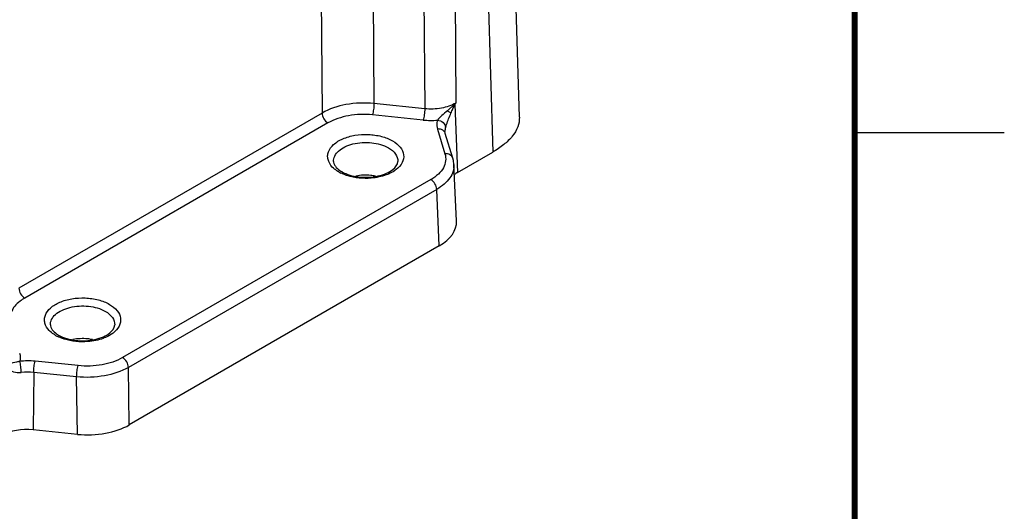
# Model space of a CAD drawing. Header units: inches. Extents: x 0 to 34, y 0 to 22.
# Tile 95 of 103: x 30.7 to 34, y 15.2 to 16.9. Entities that reach past the tile are written whole.
import ezdxf

# ---------------------------------------------------------------- set-up
doc = ezdxf.new("R2010")
doc.units = ezdxf.units.IN
doc.header["$LTSCALE"] = 1.87
doc.header["$MEASUREMENT"] = 0
doc.layers.get('0').update_dxf_attribs({"linetype": 'CONTINUOUS'})

msp = doc.modelspace()

# ---------------------------------------------------------------- linework, layer by layer
at = {"color": 7, "linetype": 'CONTINUOUS'}
for p, q in [((32.3788, 16.5512), (32.342, 17.7671)), ((32.2532, 17.6503), (32.2899, 16.4347)), ((31.8853, 17.5944), (31.8925, 16.5968)), ((32.1592, 17.5961), (32.1664, 16.5984)), ((31.712, 17.5629), (31.7191, 16.5652)), ((32.0552, 17.5771), (32.0624, 16.5795)), ((32.0624, 16.5795), (31.8925, 16.5968)), ((32.1618, 16.5942), (32.138, 16.5727)), ((32.1664, 16.5984), (32.1618, 16.5942)), ((32.1618, 16.5942), (32.1629, 16.5932)), ((32.1629, 16.5932), (32.1664, 16.5984)), ((32.1629, 16.5932), (32.1724, 16.3668)), ((31.7191, 16.5652), (30.7055, 15.9799)), ((32.0576, 16.5417), (31.8877, 16.559)), ((31.7386, 16.5318), (30.7249, 15.9466)), ((32.1047, 16.5117), (32.13, 16.4288)), ((32.1563, 16.4143), (32.131, 16.4972)), ((32.1724, 16.3668), (32.2899, 16.4347)), ((32.1686, 16.2043), (32.16, 16.3932)), ((32.083, 16.3428), (31.0524, 15.7477)), ((32.1025, 16.3098), (31.0719, 15.7148)), ((32.1111, 16.121), (32.1025, 16.3098)), ((32.1111, 16.121), (31.0746, 15.5226)), ((30.9034, 15.7206), (30.7599, 15.7352)), ((31.0746, 15.5226), (31.0719, 15.7148)), ((30.7551, 15.6978), (30.753, 15.5061)), ((30.8986, 15.6832), (30.7551, 15.6978)), ((30.9013, 15.491), (30.8986, 15.6832)), ((30.9013, 15.491), (30.753, 15.5061))]:
    msp.add_line(p, q, dxfattribs=at)
at = {"color": 2, "linetype": 'CONTINUOUS'}
msp.add_line((33.5, 16.5), (34, 16.5), dxfattribs=at)
at = {"color": 7, "linetype": 'CONTINUOUS', "const_width": 0.02}
msp.add_lwpolyline([(33.5, 0.5), (33.5, 21.5)], dxfattribs=at)
at = {"color": 7, "linetype": 'CONTINUOUS'}
for points in [[(32.131, 16.4972), (32.1305, 16.4991), (32.13, 16.5029)], [(32.16, 16.3932), (32.1583, 16.4068), (32.1563, 16.4143)]]:
    msp.add_lwpolyline(points, dxfattribs=at)
for centre, radius, start, end in [((32.0829, 16.791), 0.2506, 264.1952, 275.0146), ((31.8381, 16.4778), 0.1265, 240.0386, 243.774), ((31.8306, 16.4487), 0.0918, 235.1447, 240.0631), ((30.8916, 15.9312), 0.1265, 240.0386, 243.774), ((30.884, 15.9022), 0.0918, 235.1447, 240.0631), ((30.7346, 15.4863), 0.2502, 84.2008, 95.995), ((30.7349, 15.4982), 0.2006, 84.2376, 96.1641)]:
    msp.add_arc(centre, radius, start, end, dxfattribs=at)
for centre, major_axis, ratio, start_param, end_param in [((32.2559, 16.3186), (0.1182, 0), 0.577081, 2.35615, 2.504338), ((31.9717, 16.2014), (0.197, -0.0001), 0.577021, -0.784637, 0.026531), ((30.7324, 15.4389), (0.1181, 0), 0.577694, 1.395898, 2.355619), ((30.9354, 15.603), (0.1969, -0.0001), 0.577754, -1.744567, -0.785271)]:
    msp.add_ellipse(centre, major_axis=major_axis, ratio=ratio, start_param=start_param, end_param=end_param, dxfattribs=at)
for points, knots in [([(31.8925, 16.5968), (31.8615, 16.5999), (31.8014, 16.5978), (31.7436, 16.5793), (31.7191, 16.5652)], [0, 0, 0, 0, 0.524378, 1, 1, 1, 1]), ([(31.8925, 16.5968), (31.8925, 16.59), (31.8914, 16.5773), (31.8894, 16.5646), (31.8877, 16.559)], [0, 0, 0, 0, 0.534559, 1, 1, 1, 1]), ([(32.1664, 16.5984), (32.1517, 16.5899), (32.117, 16.5787), (32.0809, 16.5775), (32.0624, 16.5795)], [0, 0, 0, 0, 0.475795, 1, 1, 1, 1]), ([(32.15, 16.5649), (32.152, 16.5697), (32.1562, 16.5792), (32.1603, 16.5887), (32.1629, 16.5932)], [0, 0, 0, 0, 0.500053, 1, 1, 1, 1]), ([(31.7191, 16.5652), (31.7192, 16.5586), (31.7238, 16.5456), (31.7329, 16.5351), (31.7386, 16.5318)], [0, 0, 0, 0, 0.501121, 1, 1, 1, 1]), ([(31.8877, 16.559), (31.8611, 16.5617), (31.8094, 16.5599), (31.7597, 16.544), (31.7386, 16.5318)], [0, 0, 0, 0, 0.524326, 1, 1, 1, 1]), ([(32.0624, 16.5795), (32.0623, 16.5727), (32.0613, 16.56), (32.0593, 16.5474), (32.0576, 16.5417)], [0, 0, 0, 0, 0.534559, 1, 1, 1, 1]), ([(32.138, 16.5727), (32.132, 16.5674), (32.1205, 16.5574), (32.1094, 16.5469), (32.1048, 16.5414)], [0, 0, 0, 0, 0.528536, 1, 1, 1, 1]), ([(32.1319, 16.5168), (32.133, 16.5201), (32.1385, 16.5363), (32.1447, 16.5522), (32.15, 16.5649)], [0, 0, 0, 0, 0.202136, 1, 1, 1, 1]), ([(32.138, 16.5727), (32.1393, 16.572), (32.1434, 16.5696), (32.1475, 16.5671), (32.15, 16.5649)], [0, 0, 0, 0, 0.301602, 1, 1, 1, 1]), ([(32.1048, 16.5414), (32.1041, 16.539), (32.1017, 16.5292), (32.1025, 16.5188), (32.1047, 16.5117)], [0, 0, 0, 0, 0.253422, 1, 1, 1, 1]), ([(32.1048, 16.5414), (32.1117, 16.5407), (32.1245, 16.5354), (32.1317, 16.5228), (32.1319, 16.5167)], [0, 0, 0, 0, 0.530159, 1, 1, 1, 1]), ([(32.3788, 16.5512), (32.3791, 16.5402), (32.3748, 16.5169), (32.3555, 16.4855), (32.3263, 16.4577), (32.3027, 16.442), (32.2899, 16.4347)], [0, 0, 0, 0, 0.215176, 0.448972, 0.710751, 1, 1, 1, 1]), ([(31.7534, 16.3847), (31.7468, 16.3916), (31.7389, 16.4041), (31.737, 16.4226), (31.7411, 16.4412), (31.7581, 16.4629), (31.7896, 16.4812), (31.8296, 16.4923), (31.8737, 16.495), (31.9167, 16.4889), (31.9434, 16.4788), (31.9549, 16.4721)], [0, 0, 0, 0, 0.097959, 0.142932, 0.188421, 0.289817, 0.413693, 0.557584, 0.711643, 0.863117, 1, 1, 1, 1]), ([(32.131, 16.4972), (32.1301, 16.5001), (32.1266, 16.5057), (32.121, 16.509), (32.118, 16.5102)], [0, 0, 0, 0, 0.482503, 1, 1, 1, 1]), ([(31.7574, 16.4031), (31.7571, 16.4093), (31.7603, 16.423), (31.7746, 16.44), (31.796, 16.4535), (31.8331, 16.4663), (31.8839, 16.4691), (31.9242, 16.4583), (31.941, 16.4486)], [0, 0, 0, 0, 0.086928, 0.185861, 0.302889, 0.436814, 0.729001, 1, 1, 1, 1]), ([(31.9549, 16.4721), (31.9646, 16.4665), (31.9812, 16.4539), (31.9949, 16.4263), (31.9888, 16.3967), (31.975, 16.3824), (31.9668, 16.3761)], [0, 0, 0, 0, 0.28307, 0.516467, 0.739292, 1, 1, 1, 1]), ([(31.941, 16.4486), (31.9501, 16.4433), (31.9659, 16.4312), (31.9729, 16.4117), (31.9725, 16.4031)], [0, 0, 0, 0, 0.55151, 1, 1, 1, 1]), ([(32.13, 16.4288), (32.1323, 16.4213), (32.1339, 16.405), (32.1256, 16.3808), (32.1079, 16.3593), (32.092, 16.3479), (32.083, 16.3428)], [0, 0, 0, 0, 0.22179, 0.450344, 0.706406, 1, 1, 1, 1]), ([(32.1563, 16.4143), (32.1549, 16.4191), (32.1469, 16.4279), (32.1356, 16.4294), (32.13, 16.4288)], [0, 0, 0, 0, 0.466526, 1, 1, 1, 1]), ([(31.7573, 16.4031), (31.7574, 16.4022), (31.7578, 16.3982), (31.7592, 16.3943), (31.7607, 16.3916)], [0, 0, 0, 0, 0.22685, 1, 1, 1, 1]), ([(31.7848, 16.3692), (31.8018, 16.3593), (31.8431, 16.3483), (31.8951, 16.3503), (31.9337, 16.3625), (31.9583, 16.3762), (31.972, 16.3927), (31.9725, 16.4031)], [0, 0, 0, 0, 0.281133, 0.592104, 0.733475, 0.85202, 1, 1, 1, 1]), ([(31.7749, 16.3682), (31.7728, 16.3694), (31.7652, 16.3741), (31.758, 16.3799), (31.7534, 16.3847)], [0, 0, 0, 0, 0.264434, 1, 1, 1, 1]), ([(31.7607, 16.3916), (31.7615, 16.3901), (31.7661, 16.3829), (31.7726, 16.3772), (31.7781, 16.3734)], [0, 0, 0, 0, 0.210008, 1, 1, 1, 1]), ([(31.8035, 16.3558), (31.8016, 16.3564), (31.7944, 16.3588), (31.7873, 16.3618), (31.7822, 16.3643)], [0, 0, 0, 0, 0.257609, 1, 1, 1, 1]), ([(31.9412, 16.3613), (31.9387, 16.3602), (31.9283, 16.3561), (31.9175, 16.353), (31.9093, 16.3513)], [0, 0, 0, 0, 0.240955, 1, 1, 1, 1]), ([(31.9668, 16.3761), (31.965, 16.3747), (31.9569, 16.3689), (31.9481, 16.3643), (31.9412, 16.3613)], [0, 0, 0, 0, 0.236722, 1, 1, 1, 1]), ([(32.16, 16.3932), (32.1604, 16.3855), (32.1582, 16.3693), (32.1465, 16.3466), (32.1275, 16.3262), (32.1114, 16.315), (32.1025, 16.3098)], [0, 0, 0, 0, 0.217514, 0.449915, 0.709055, 1, 1, 1, 1]), ([(31.9093, 16.3513), (31.9005, 16.3494), (31.8654, 16.3443), (31.8288, 16.3477), (31.8035, 16.3558)], [0, 0, 0, 0, 0.251094, 1, 1, 1, 1]), ([(31.8977, 16.3544), (31.8924, 16.3554), (31.8708, 16.3585), (31.8486, 16.3576), (31.8325, 16.3545)], [0, 0, 0, 0, 0.248244, 1, 1, 1, 1]), ([(32.1025, 16.3098), (32.1023, 16.3164), (32.0977, 16.3292), (32.0886, 16.3395), (32.083, 16.3428)], [0, 0, 0, 0, 0.502224, 1, 1, 1, 1]), ([(30.7055, 15.9799), (30.7056, 15.9733), (30.7101, 15.9603), (30.7192, 15.9499), (30.7249, 15.9466)], [0, 0, 0, 0, 0.501121, 1, 1, 1, 1]), ([(30.7249, 15.9466), (30.7195, 15.9434), (30.701, 15.9313), (30.6851, 15.9136), (30.6794, 15.8987)], [0, 0, 0, 0, 0.282514, 1, 1, 1, 1]), ([(30.8069, 15.8382), (30.8003, 15.8451), (30.7924, 15.8576), (30.7905, 15.8761), (30.7946, 15.8947), (30.8115, 15.9164), (30.8431, 15.9347), (30.8831, 15.9458), (30.9272, 15.9484), (30.9702, 15.9424), (30.9968, 15.9323), (31.0084, 15.9256)], [0, 0, 0, 0, 0.097959, 0.142932, 0.188421, 0.289817, 0.413693, 0.557584, 0.711643, 0.863117, 1, 1, 1, 1]), ([(30.8108, 15.8566), (30.8106, 15.8628), (30.8138, 15.8764), (30.828, 15.8935), (30.8495, 15.907), (30.8866, 15.9198), (30.9374, 15.9226), (30.9777, 15.9118), (30.9945, 15.9021)], [0, 0, 0, 0, 0.086928, 0.185861, 0.302889, 0.436814, 0.729001, 1, 1, 1, 1]), ([(30.9945, 15.9021), (31.0036, 15.8968), (31.0194, 15.8847), (31.0263, 15.8652), (31.026, 15.8566)], [0, 0, 0, 0, 0.55151, 1, 1, 1, 1]), ([(31.0084, 15.9256), (31.0181, 15.92), (31.0347, 15.9074), (31.0484, 15.8797), (31.0423, 15.8502), (31.0285, 15.8359), (31.0203, 15.8296)], [0, 0, 0, 0, 0.28307, 0.516467, 0.739292, 1, 1, 1, 1]), ([(30.8284, 15.8217), (30.8263, 15.8229), (30.8186, 15.8276), (30.8115, 15.8334), (30.8069, 15.8382)], [0, 0, 0, 0, 0.264434, 1, 1, 1, 1]), ([(30.8108, 15.8566), (30.8109, 15.8557), (30.8113, 15.8517), (30.8127, 15.8478), (30.8142, 15.8451)], [0, 0, 0, 0, 0.22685, 1, 1, 1, 1]), ([(30.8142, 15.8451), (30.815, 15.8435), (30.8196, 15.8364), (30.8261, 15.8307), (30.8316, 15.8269)], [0, 0, 0, 0, 0.210008, 1, 1, 1, 1]), ([(30.8382, 15.8227), (30.8553, 15.8128), (30.8966, 15.8018), (30.9486, 15.8038), (30.9872, 15.816), (31.0118, 15.8296), (31.0255, 15.8462), (31.026, 15.8566)], [0, 0, 0, 0, 0.281133, 0.592104, 0.733475, 0.85202, 1, 1, 1, 1]), ([(30.857, 15.8093), (30.8551, 15.8099), (30.8479, 15.8123), (30.8408, 15.8153), (30.8357, 15.8178)], [0, 0, 0, 0, 0.257609, 1, 1, 1, 1]), ([(30.9627, 15.8048), (30.954, 15.8029), (30.9189, 15.7978), (30.8823, 15.8012), (30.857, 15.8093)], [0, 0, 0, 0, 0.251094, 1, 1, 1, 1]), ([(30.9512, 15.8079), (30.9459, 15.8089), (30.9243, 15.812), (30.9021, 15.811), (30.886, 15.808)], [0, 0, 0, 0, 0.248244, 1, 1, 1, 1]), ([(30.9946, 15.8148), (30.9922, 15.8137), (30.9818, 15.8096), (30.971, 15.8065), (30.9627, 15.8048)], [0, 0, 0, 0, 0.240955, 1, 1, 1, 1]), ([(31.0203, 15.8296), (31.0185, 15.8282), (31.0104, 15.8224), (31.0016, 15.8178), (30.9946, 15.8148)], [0, 0, 0, 0, 0.236722, 1, 1, 1, 1]), ([(30.7084, 15.7351), (30.7049, 15.7341), (30.6932, 15.7313), (30.6815, 15.7287), (30.6732, 15.7269)], [0, 0, 0, 0, 0.301158, 1, 1, 1, 1]), ([(30.7134, 15.6977), (30.7133, 15.7044), (30.7122, 15.717), (30.7102, 15.7295), (30.7084, 15.7351)], [0, 0, 0, 0, 0.535481, 1, 1, 1, 1]), ([(30.7551, 15.6978), (30.7551, 15.7046), (30.7562, 15.7171), (30.7581, 15.7296), (30.7599, 15.7352)], [0, 0, 0, 0, 0.535904, 1, 1, 1, 1]), ([(31.0524, 15.7477), (31.0314, 15.7356), (30.9817, 15.7197), (30.93, 15.7179), (30.9034, 15.7206)], [0, 0, 0, 0, 0.475644, 1, 1, 1, 1]), ([(31.0719, 15.7148), (31.0717, 15.7213), (31.0671, 15.7342), (31.0581, 15.7445), (31.0524, 15.7477)], [0, 0, 0, 0, 0.502224, 1, 1, 1, 1]), ([(30.6678, 15.709), (30.6739, 15.7053), (30.6884, 15.6984), (30.7047, 15.6967), (30.7134, 15.6977)], [0, 0, 0, 0, 0.451379, 1, 1, 1, 1]), ([(30.8986, 15.6832), (30.8987, 15.69), (30.8998, 15.7025), (30.9017, 15.715), (30.9034, 15.7206)], [0, 0, 0, 0, 0.535905, 1, 1, 1, 1]), ([(31.0719, 15.7148), (31.0474, 15.7007), (30.9896, 15.6823), (30.9296, 15.6801), (30.8986, 15.6832)], [0, 0, 0, 0, 0.475542, 1, 1, 1, 1])]:
    msp.add_open_spline(points, degree=3, knots=knots, dxfattribs=at)
for points in [[(32.118, 16.5102), (32.1138, 16.5117), (32.1091, 16.5121), (32.1047, 16.5117)], [(32.1319, 16.5168), (32.1305, 16.5123), (32.1298, 16.5076), (32.13, 16.5029)], [(30.7079, 15.7624), (30.7105, 15.7537), (30.7108, 15.7439), (30.7084, 15.7351)]]:
    msp.add_open_spline(points, degree=3, dxfattribs=at)

doc.saveas('drawing.dxf')
